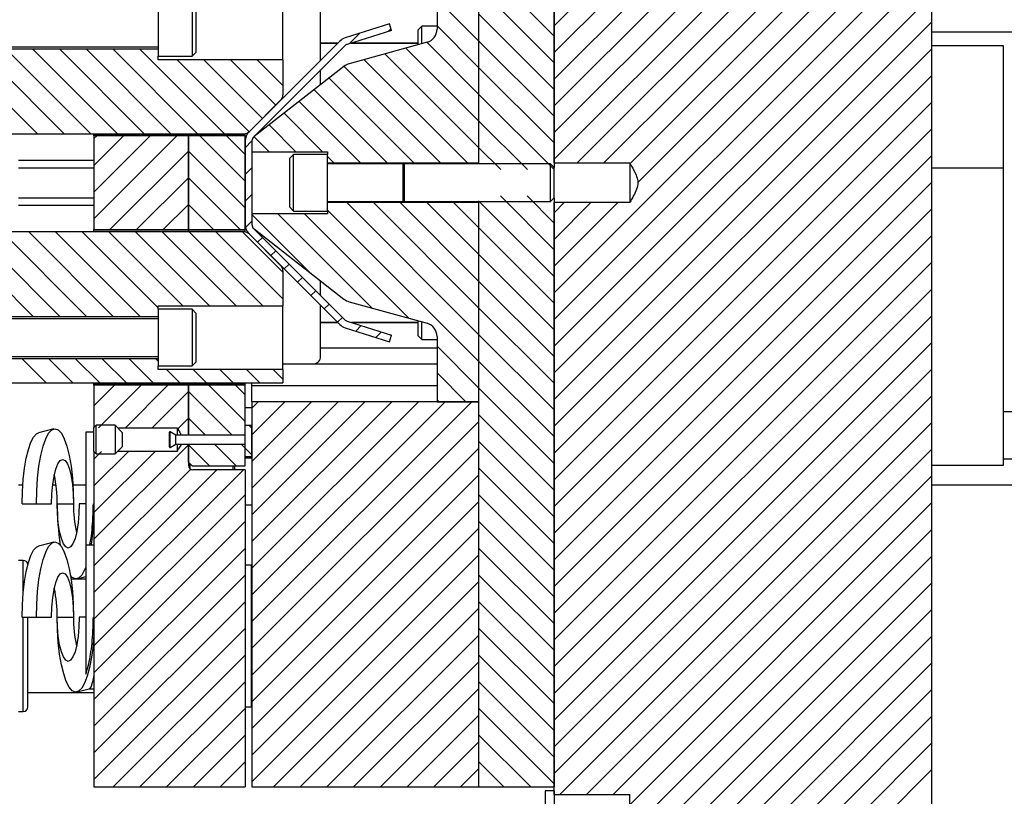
# Model space of a CAD drawing. Header units: inches. Extents: x 1802 to 2468, y -253 to -72.
# Tile 137 of 256: x 1917.11 to 1923.63, y -150.59 to -145.44. Entities that reach past the tile are written whole.
import ezdxf

# ---------------------------------------------------------------- set-up
doc = ezdxf.new("R2010")
doc.units = ezdxf.units.IN
doc.header["$LTSCALE"] = 0.5
doc.header["$MEASUREMENT"] = 0
doc.layers.add('SID-M-F', color=202, linetype='Continuous')
doc.layers.add('SID-M-S', color=105, linetype='Continuous')

msp = doc.modelspace()

# ---------------------------------------------------------------- linework, layer by layer
at = {"layer": 'SID-M-F', "linetype": 'Continuous'}
for p, q in [((1920.64644, -145.48458), (1923.14644, -142.98458)), ((1920.64644, -145.66135), (1923.14644, -143.16135)), ((1920.64644, -145.83813), (1923.14644, -143.33813)), ((1920.64644, -146.01491), (1923.14644, -143.51491)), ((1920.64644, -146.19168), (1923.14644, -143.69168)), ((1920.64644, -146.36846), (1923.14644, -143.86846)), ((1920.79924, -146.39243), (1923.14644, -144.04524)), ((1920.97602, -146.39243), (1923.14644, -144.22201)), ((1921.14865, -146.39658), (1923.14644, -144.39879)), ((1921.20054, -146.52146), (1923.14644, -144.57557)), ((1920.64644, -147.25234), (1923.14644, -144.75234)), ((1920.64644, -147.42912), (1923.14644, -144.92912)), ((1920.64644, -145.55284), (1920.14644, -145.05284)), ((1920.64644, -147.6059), (1923.14644, -145.1059)), ((1920.64644, -145.72962), (1920.14644, -145.22962)), ((1920.64644, -147.78267), (1923.14644, -145.28267)), ((1920.14644, -145.58317), (1919.87144, -145.30817)), ((1920.64644, -145.90639), (1920.14644, -145.40639)), ((1920.14644, -145.75995), (1919.87144, -145.48495)), ((1920.64644, -147.95945), (1923.14644, -145.45945)), ((1919.2901, -145.60348), (1919.35943, -145.53414)), ((1919.54828, -145.52207), (1919.56695, -145.5034)), ((1920.14644, -145.93672), (1919.80365, -145.59394)), ((1920.64644, -146.08317), (1920.14644, -145.58317)), ((1917.2266, -146.19887), (1916.6671, -145.63937)), ((1917.40338, -146.19887), (1916.84388, -145.63937)), ((1917.58015, -146.19887), (1917.02065, -145.63937)), ((1917.75693, -146.19887), (1917.19743, -145.63937)), ((1917.93371, -146.19887), (1917.37421, -145.63937)), ((1918.11048, -146.19887), (1917.55098, -145.63937)), ((1918.28726, -146.19887), (1917.72776, -145.63937)), ((1918.46404, -146.19887), (1917.90454, -145.63937)), ((1920.14644, -146.29028), (1919.52686, -145.6707)), ((1920.14644, -146.1135), (1919.66525, -145.63232)), ((1920.64644, -148.13623), (1923.14644, -145.63623)), ((1918.62775, -146.1858), (1918.15181, -145.70987)), ((1918.71627, -146.09755), (1918.32859, -145.70987)), ((1918.80466, -146.00916), (1918.50537, -145.70987)), ((1918.85116, -145.87888), (1918.68214, -145.70987)), ((1920.07195, -146.39257), (1919.38846, -145.70908)), ((1919.89517, -146.39257), (1919.25604, -145.75343)), ((1920.64644, -146.25995), (1920.14644, -145.75995)), ((1920.64644, -148.313), (1923.14644, -145.813)), ((1919.7184, -146.39257), (1919.15677, -145.83094)), ((1919.54162, -146.39257), (1919.05753, -145.90847)), ((1920.6464, -146.43669), (1920.14644, -145.93672)), ((1919.36484, -146.39257), (1918.95828, -145.98601)), ((1920.64644, -148.48978), (1923.14644, -145.98978)), ((1919.11438, -146.31888), (1918.85904, -146.06354)), ((1918.9376, -146.31888), (1918.7598, -146.14108)), ((1920.46962, -146.43669), (1920.14644, -146.1135)), ((1920.64644, -148.66656), (1923.14644, -146.16656)), ((1917.60116, -146.23175), (1917.61905, -146.21387)), ((1917.60116, -146.40853), (1917.79582, -146.21387)), ((1917.60116, -146.58531), (1917.9726, -146.21387)), ((1917.60116, -146.76208), (1918.14938, -146.21387)), ((1918.60116, -146.51277), (1918.30226, -146.21387)), ((1918.60116, -146.33599), (1918.47904, -146.21387)), ((1918.60116, -146.29241), (1918.64649, -146.24709)), ((1918.76082, -146.31888), (1918.66057, -146.21863)), ((1917.70615, -146.83387), (1918.22616, -146.31386)), ((1918.60116, -146.68955), (1918.22616, -146.31455)), ((1920.29285, -146.43669), (1920.14644, -146.29028)), ((1919.18806, -146.39257), (1919.14644, -146.35094)), ((1920.64644, -148.84333), (1923.14644, -146.34333)), ((1918.60116, -146.46919), (1918.64644, -146.42391)), ((1917.88293, -146.83387), (1918.22616, -146.49064)), ((1918.56871, -146.83387), (1918.22616, -146.49132)), ((1920.64644, -149.02011), (1923.14644, -146.52011)), ((1918.60116, -146.64597), (1918.64644, -146.60069)), ((1920.14644, -147.52771), (1919.27389, -146.65517)), ((1920.14644, -147.35094), (1919.45067, -146.65517)), ((1920.14644, -147.17416), (1919.62745, -146.65517)), ((1920.14644, -146.99738), (1919.80422, -146.65517)), ((1920.14644, -146.82061), (1919.981, -146.65517)), ((1920.64644, -147.14383), (1920.14644, -146.64383)), ((1920.64644, -146.96705), (1920.29043, -146.61105)), ((1920.64644, -146.79028), (1920.46721, -146.61105)), ((1920.64644, -146.6135), (1920.64398, -146.61105)), ((1920.64644, -146.72201), (1920.71314, -146.6553)), ((1920.64644, -146.89879), (1920.88992, -146.6553)), ((1920.64644, -147.07557), (1921.0667, -146.6553)), ((1918.05971, -146.83387), (1918.22616, -146.66741)), ((1918.39193, -146.83387), (1918.22616, -146.6681)), ((1920.14644, -147.70449), (1919.14644, -146.70449)), ((1920.64644, -149.19689), (1923.14644, -146.69689)), ((1918.60368, -146.82023), (1918.64644, -146.77747)), ((1919.02713, -147.11552), (1918.64644, -146.73482)), ((1919.44186, -147.35347), (1918.81725, -146.72886)), ((1919.68648, -147.42131), (1918.99403, -146.72886)), ((1917.19866, -147.40837), (1916.63916, -146.84887)), ((1917.37544, -147.40837), (1916.81594, -146.84887)), ((1917.55222, -147.40837), (1916.99272, -146.84887)), ((1917.72899, -147.40837), (1917.16949, -146.84887)), ((1917.90577, -147.40837), (1917.34627, -146.84887)), ((1918.02616, -147.35198), (1917.52305, -146.84887)), ((1918.18882, -147.33787), (1917.69982, -146.84887)), ((1918.3656, -147.33787), (1917.8766, -146.84887)), ((1918.54238, -147.33787), (1918.05338, -146.84887)), ((1918.71915, -147.33787), (1918.23015, -146.84887)), ((1918.85116, -147.2931), (1918.40693, -146.84887)), ((1918.85116, -147.11632), (1918.58371, -146.84887)), ((1920.64644, -147.32061), (1920.14644, -146.82061)), ((1918.68338, -146.9173), (1918.7154, -146.88528)), ((1920.64644, -149.37366), (1923.14644, -146.87366)), ((1918.77177, -147.00569), (1918.80379, -146.97367)), ((1920.64644, -147.49738), (1920.14644, -146.99738)), ((1920.64644, -149.55044), (1923.14644, -147.05044)), ((1918.86016, -147.09407), (1918.89218, -147.06206)), ((1918.94855, -147.18246), (1918.98056, -147.15045)), ((1920.64644, -147.67416), (1920.14644, -147.17416)), ((1919.03694, -147.27085), (1919.06895, -147.23884)), ((1920.64644, -149.72722), (1923.14644, -147.22722)), ((1919.12533, -147.35924), (1919.15734, -147.32722)), ((1920.64644, -147.85094), (1920.14644, -147.35094)), ((1919.21371, -147.44763), (1919.24573, -147.41561)), ((1920.64644, -149.90399), (1923.14644, -147.40399)), ((1919.33289, -147.50523), (1919.36898, -147.46913)), ((1919.46729, -147.5476), (1919.50338, -147.51151)), ((1920.64644, -148.02771), (1920.14644, -147.52771)), ((1920.14644, -147.88127), (1919.87144, -147.60627)), ((1920.64644, -150.08077), (1923.14644, -147.58077)), ((1917.28561, -147.84887), (1917.12611, -147.68937)), ((1917.46239, -147.84887), (1917.30289, -147.68937)), ((1917.63916, -147.84887), (1917.47966, -147.68937)), ((1917.81594, -147.84887), (1917.65644, -147.68937)), ((1917.99272, -147.84887), (1917.83322, -147.68937)), ((1918.02616, -147.70554), (1918.00999, -147.68937)), ((1920.64644, -148.20449), (1920.14644, -147.70449)), ((1918.16949, -147.84887), (1918.08049, -147.75987)), ((1918.34627, -147.84887), (1918.25727, -147.75987)), ((1918.52305, -147.84887), (1918.43405, -147.75987)), ((1918.69982, -147.84887), (1918.61082, -147.75987)), ((1918.85116, -147.82343), (1918.7876, -147.75987)), ((1920.64644, -150.25755), (1923.14644, -147.75755)), ((1920.06226, -147.97387), (1919.87144, -147.78304)), ((1917.60116, -147.99952), (1917.73681, -147.86387)), ((1917.6321, -148.14536), (1917.91359, -147.86387)), ((1917.80888, -148.14536), (1918.09037, -147.86387)), ((1918.60116, -148.10376), (1918.36127, -147.86387)), ((1918.60116, -147.92698), (1918.53805, -147.86387)), ((1920.64644, -148.38127), (1920.14644, -147.88127)), ((1917.98565, -148.14536), (1918.22616, -147.90485)), ((1918.51558, -148.19495), (1918.22616, -147.90554)), ((1919.88548, -147.97387), (1919.87144, -147.95982)), ((1920.64644, -150.43432), (1923.14644, -147.93432)), ((1918.64644, -148.01491), (1918.68747, -147.97387)), ((1918.64644, -148.19168), (1918.86425, -147.97387)), ((1918.64644, -148.36846), (1919.04103, -147.97387)), ((1918.64644, -148.54524), (1919.2178, -147.97387)), ((1918.64644, -148.72201), (1919.39458, -147.97387)), ((1918.64644, -148.89879), (1919.57136, -147.97387)), ((1918.64644, -149.07557), (1919.74813, -147.97387)), ((1918.64644, -149.25234), (1919.92491, -147.97387)), ((1918.64644, -149.42912), (1920.10169, -147.97387)), ((1918.1552, -148.15259), (1918.22616, -148.08163)), ((1918.3388, -148.19495), (1918.22616, -148.08231)), ((1920.64644, -148.55804), (1920.14644, -148.05804)), ((1918.64644, -148.14903), (1918.62676, -148.12936)), ((1918.64644, -149.6059), (1920.14644, -148.1059)), ((1920.68367, -150.57387), (1923.14644, -148.1111)), ((1917.60116, -148.8834), (1918.22616, -148.2584)), ((1918.36594, -148.39887), (1918.22616, -148.25909)), ((1918.54272, -148.39887), (1918.39663, -148.25278)), ((1918.60116, -148.28054), (1918.57341, -148.25278)), ((1918.64644, -148.32581), (1918.60116, -148.28054)), ((1918.64644, -149.78267), (1920.14644, -148.28267)), ((1920.64644, -148.73482), (1920.14644, -148.23482)), ((1920.86044, -150.57387), (1923.14644, -148.28788)), ((1917.60116, -148.35307), (1917.65185, -148.30238)), ((1917.60116, -148.52985), (1917.82863, -148.30238)), ((1917.60116, -148.70663), (1918.00541, -148.30238)), ((1917.60116, -149.06018), (1918.24147, -148.41987)), ((1920.64644, -148.9116), (1920.14644, -148.4116)), ((1917.60116, -149.23696), (1918.41425, -148.42387)), ((1917.60116, -149.41373), (1918.59103, -148.42387)), ((1918.64644, -149.95945), (1920.14644, -148.45945)), ((1921.03722, -150.57387), (1923.14644, -148.46465)), ((1917.60116, -149.59051), (1918.60116, -148.59051)), ((1920.64644, -149.08837), (1920.14644, -148.58837)), ((1918.64644, -150.13623), (1920.14644, -148.63623)), ((1921.14644, -150.64143), (1923.14644, -148.64143)), ((1917.60116, -149.76729), (1918.60116, -148.76729)), ((1920.64644, -149.26515), (1920.14644, -148.76515)), ((1918.64644, -150.313), (1920.14644, -148.813)), ((1921.14644, -150.81821), (1923.14644, -148.81821)), ((1920.64644, -149.44193), (1920.14644, -148.94193)), ((1917.60116, -149.94406), (1918.60116, -148.94406)), ((1918.64644, -150.48978), (1920.14644, -148.98978)), ((1921.14644, -150.99498), (1923.14644, -148.99498)), ((1917.60116, -150.12084), (1918.60116, -149.12084)), ((1920.64644, -149.6187), (1920.14644, -149.1187)), ((1918.78912, -150.52387), (1920.14644, -149.16656)), ((1920.64644, -151.67176), (1923.14644, -149.17176)), ((1917.60116, -150.29762), (1918.60116, -149.29762)), ((1920.64644, -149.79548), (1920.14644, -149.29548)), ((1918.9659, -150.52387), (1920.14644, -149.34333)), ((1920.64644, -151.84854), (1923.14644, -149.34854)), ((1917.60116, -150.47439), (1918.60116, -149.47439)), ((1919.14268, -150.52387), (1920.14644, -149.52011)), ((1920.64644, -149.97226), (1920.14644, -149.47226)), ((1920.64644, -152.02531), (1923.14644, -149.52531)), ((1917.72846, -150.52387), (1918.60116, -149.65117)), ((1920.64644, -150.14903), (1920.14644, -149.64903)), ((1919.31945, -150.52387), (1920.14644, -149.69689)), ((1920.64644, -152.20209), (1923.14644, -149.70209)), ((1917.90524, -150.52387), (1918.60116, -149.82795)), ((1920.64644, -150.32581), (1920.14644, -149.82581)), ((1919.49623, -150.52387), (1920.14644, -149.87366)), ((1920.64644, -152.37887), (1923.14644, -149.87887)), ((1918.08202, -150.52387), (1918.60116, -150.00472)), ((1919.67301, -150.52387), (1920.14644, -150.05044)), ((1920.64644, -150.50259), (1920.14644, -150.00259)), ((1920.64644, -152.55564), (1923.14644, -150.05564)), ((1920.49094, -150.52387), (1920.14644, -150.17936)), ((1918.25879, -150.52387), (1918.60116, -150.1815)), ((1919.84978, -150.52387), (1920.14644, -150.22722)), ((1920.64644, -152.73242), (1923.14644, -150.23242)), ((1918.43557, -150.52387), (1918.60116, -150.35828)), ((1920.31416, -150.52387), (1920.14644, -150.35614)), ((1920.02656, -150.52387), (1920.14644, -150.40399)), ((1920.64644, -152.9092), (1923.14644, -150.4092))]:
    msp.add_line(p, q, dxfattribs=at)
at = {"layer": 'SID-M-S'}
for p, q in [((1920.64644, -146.39243), (1920.64644, -136.52387)), ((1923.14644, -156.52387), (1923.14644, -136.52387)), ((1920.14644, -142.52387), (1920.14644, -146.39887)), ((1920.64644, -142.52387), (1920.64644, -146.42337)), ((1919.87144, -145.07387), (1919.87144, -145.5067)), ((1920.14644, -145.07387), (1920.14644, -146.39257)), ((1918.85116, -145.70987), (1918.85116, -145.28787)), ((1918.02616, -145.31137), (1918.02616, -145.68637)), ((1918.25116, -145.31137), (1918.25116, -145.68637)), ((1918.27616, -145.33637), (1918.27616, -145.66137)), ((1919.10116, -145.71266), (1919.10116, -145.37487)), ((1919.557, -145.47185), (1919.26271, -145.56464)), ((1919.57062, -145.51503), (1919.557, -145.47185)), ((1919.77144, -145.48637), (1919.74644, -145.51137)), ((1919.87144, -145.48637), (1919.77144, -145.48637)), ((1919.77144, -145.60287), (1919.77144, -145.48637)), ((1919.57062, -145.51503), (1919.27633, -145.60782)), ((1919.74644, -145.6098), (1919.74644, -145.51137)), ((1923.14644, -145.52387), (1925.39644, -145.52387)), ((1919.22831, -145.58551), (1918.62595, -146.18787)), ((1919.26033, -145.61753), (1918.65797, -146.21989)), ((1919.21495, -145.59887), (1919.10116, -145.59887)), ((1919.10116, -145.59887), (1919.21495, -145.59887)), ((1919.23115, -145.58267), (1919.22831, -145.58551)), ((1919.23115, -145.58267), (1919.23122, -145.58274)), ((1919.23148, -145.58251), (1919.2312, -145.58272)), ((1919.80549, -145.59343), (1919.29024, -145.73632)), ((1919.74644, -145.59887), (1919.30471, -145.59887)), ((1919.30471, -145.59887), (1919.74644, -145.59887)), ((1923.61888, -145.61678), (1923.14644, -145.61678)), ((1923.61888, -146.42387), (1923.61888, -145.61678)), ((1918.02616, -145.63937), (1916.10116, -145.63937)), ((1916.52577, -145.62387), (1918.02616, -145.62387)), ((1918.25116, -145.68637), (1918.27616, -145.66137)), ((1918.02616, -145.68637), (1918.25116, -145.68637)), ((1918.02616, -145.70987), (1918.02616, -145.68637)), ((1918.85116, -145.70987), (1918.02616, -145.70987)), ((1918.85116, -145.70987), (1918.85116, -145.94195)), ((1919.2554, -145.75388), (1918.66068, -146.21853)), ((1919.10116, -145.87438), (1919.10116, -145.77669)), ((1918.6296, -146.18422), (1918.83652, -145.97731)), ((1916.10116, -146.19887), (1918.59424, -146.19887)), ((1917.60116, -146.20387), (1917.60116, -146.19887)), ((1917.60116, -146.20387), (1918.22616, -146.20387)), ((1917.60116, -146.21387), (1917.60116, -146.20387)), ((1918.22616, -146.20387), (1918.22616, -146.19887)), ((1918.22616, -146.19887), (1918.22616, -146.20387)), ((1918.22616, -146.20387), (1918.60116, -146.20387)), ((1918.22616, -146.21387), (1918.22616, -146.20387)), ((1918.22616, -146.20387), (1918.22616, -146.21387)), ((1918.60116, -146.20387), (1918.60116, -146.19839)), ((1918.60116, -146.21387), (1918.60116, -146.20387)), ((1917.60116, -146.21387), (1917.60116, -146.83387)), ((1918.22616, -146.21387), (1917.60116, -146.21387)), ((1918.22616, -146.83387), (1918.22616, -146.21387)), ((1918.60116, -146.21387), (1918.22616, -146.21387)), ((1918.22616, -146.21387), (1918.22616, -146.83387)), ((1918.60116, -146.83387), (1918.60116, -146.21387)), ((1918.60116, -146.24772), (1918.60116, -146.80001)), ((1918.64644, -146.24772), (1918.64644, -146.80001)), ((1918.64644, -146.24772), (1918.64644, -146.31888)), ((1918.64644, -146.31888), (1919.14644, -146.31888)), ((1918.92144, -146.33637), (1918.89644, -146.36137)), ((1919.14644, -146.33637), (1918.92144, -146.33637)), ((1918.92144, -146.71137), (1918.92144, -146.33637)), ((1919.14644, -146.31888), (1919.14644, -146.33637)), ((1919.14644, -146.71137), (1919.14644, -146.33637)), ((1917.10116, -146.37487), (1917.60116, -146.37487)), ((1918.89644, -146.68637), (1918.89644, -146.36137)), ((1919.14644, -146.39257), (1920.14644, -146.39257)), ((1919.64683, -146.39887), (1919.14644, -146.39887)), ((1919.64683, -146.64887), (1919.64683, -146.39887)), ((1919.65575, -146.39887), (1919.64836, -146.41917)), ((1920.62194, -146.39887), (1919.65575, -146.39887)), ((1919.65575, -146.64887), (1919.65575, -146.39887)), ((1920.64644, -146.42337), (1920.62194, -146.39887)), ((1920.62194, -146.64887), (1920.62194, -146.39887)), ((1920.64644, -146.39243), (1921.14644, -146.39243)), ((1921.14644, -146.39243), (1921.14644, -146.6553)), ((1917.10116, -146.42487), (1917.60116, -146.42487)), ((1919.64836, -146.62856), (1919.64836, -146.41917)), ((1920.64644, -146.62437), (1920.64644, -146.42337)), ((1923.14644, -146.42387), (1923.61888, -146.42387)), ((1923.61888, -148.39237), (1923.61888, -146.42387)), ((1917.10116, -146.62287), (1917.60116, -146.62287)), ((1919.14644, -146.64887), (1919.64683, -146.64887)), ((1920.14644, -146.65517), (1919.14644, -146.65517)), ((1919.64836, -146.62856), (1919.65575, -146.64887)), ((1919.65575, -146.64887), (1920.62194, -146.64887)), ((1920.14644, -146.64887), (1920.14644, -150.52387)), ((1920.14644, -146.65517), (1920.14644, -147.97387)), ((1920.62194, -146.64887), (1920.64644, -146.62437)), ((1920.64644, -146.62437), (1920.64644, -150.52387)), ((1920.64644, -150.57387), (1920.64644, -146.6553)), ((1921.14644, -146.6553), (1920.64644, -146.6553)), ((1917.10116, -146.67287), (1917.60116, -146.67287)), ((1918.89644, -146.68637), (1918.92144, -146.71137)), ((1918.92144, -146.71137), (1919.14644, -146.71137)), ((1919.14644, -146.71137), (1919.14644, -146.72886)), ((1918.64644, -146.72886), (1918.64644, -146.80001)), ((1919.14644, -146.72886), (1918.64644, -146.72886)), ((1918.59424, -146.84887), (1916.10116, -146.84887)), ((1917.60116, -146.83387), (1918.22616, -146.83387)), ((1917.60116, -146.84387), (1917.60116, -146.83387)), ((1917.60116, -146.84387), (1918.22616, -146.84387)), ((1917.60116, -146.84887), (1917.60116, -146.84387)), ((1918.22616, -146.83387), (1918.60116, -146.83387)), ((1918.22616, -146.84387), (1918.22616, -146.83387)), ((1918.22616, -146.83387), (1918.22616, -146.84387)), ((1918.22616, -146.84387), (1918.60116, -146.84387)), ((1918.22616, -146.84887), (1918.22616, -146.84387)), ((1918.22616, -146.84387), (1918.22616, -146.84887)), ((1918.60116, -146.84387), (1918.60116, -146.83387)), ((1918.60116, -146.84935), (1918.60116, -146.84387)), ((1918.65797, -146.82785), (1919.26033, -147.43021)), ((1918.66068, -146.82921), (1919.2554, -147.29386)), ((1918.62595, -146.85987), (1919.22831, -147.46222)), ((1918.83652, -147.07043), (1918.6296, -146.86351)), ((1918.85116, -147.10578), (1918.85116, -147.33787)), ((1919.10116, -147.27104), (1919.10116, -147.17335)), ((1919.29024, -147.31142), (1919.80549, -147.45431)), ((1918.02616, -147.33787), (1918.85116, -147.33787)), ((1918.02616, -147.36137), (1918.02616, -147.33787)), ((1918.25116, -147.36137), (1918.02616, -147.36137)), ((1918.02616, -147.36137), (1918.02616, -147.73637)), ((1918.27616, -147.38637), (1918.25116, -147.36137)), ((1918.25116, -147.36137), (1918.25116, -147.73637)), ((1918.85116, -147.75987), (1918.85116, -147.33787)), ((1919.10116, -147.67287), (1919.10116, -147.33507)), ((1916.10116, -147.40837), (1918.02616, -147.40837)), ((1918.02616, -147.42387), (1916.52577, -147.42387)), ((1918.27616, -147.38637), (1918.27616, -147.71137)), ((1919.27633, -147.43992), (1919.57062, -147.53271)), ((1919.74644, -147.53637), (1919.74644, -147.43793)), ((1919.21495, -147.44887), (1919.10116, -147.44887)), ((1919.10116, -147.44887), (1919.21495, -147.44887)), ((1919.22831, -147.46222), (1919.23115, -147.46507)), ((1919.23122, -147.465), (1919.23115, -147.46507)), ((1919.2312, -147.46502), (1919.23148, -147.46523)), ((1919.26271, -147.4831), (1919.557, -147.57589)), ((1919.74644, -147.44887), (1919.30471, -147.44887)), ((1919.30471, -147.44887), (1919.74644, -147.44887)), ((1919.77144, -147.56137), (1919.77144, -147.44487)), ((1919.557, -147.57589), (1919.57062, -147.53271)), ((1919.74644, -147.53637), (1919.77144, -147.56137)), ((1919.77144, -147.56137), (1919.87144, -147.56137)), ((1919.87144, -147.54104), (1919.87144, -147.97387)), ((1919.87144, -147.61887), (1919.10116, -147.61887)), ((1918.02616, -147.68937), (1916.10116, -147.68937)), ((1916.52577, -147.67387), (1918.02616, -147.67387)), ((1918.02616, -147.73637), (1918.25116, -147.73637)), ((1918.02616, -147.75987), (1918.02616, -147.73637)), ((1918.85116, -147.75987), (1918.02616, -147.75987)), ((1918.25116, -147.73637), (1918.27616, -147.71137)), ((1918.85116, -147.72287), (1919.05116, -147.72287)), ((1919.87144, -147.72387), (1918.85116, -147.72387)), ((1918.85116, -147.75987), (1918.85116, -147.84887)), ((1916.10116, -147.84887), (1918.85116, -147.84887)), ((1917.60116, -147.85387), (1917.60116, -147.84887)), ((1917.60116, -147.85387), (1918.22616, -147.85387)), ((1917.60116, -147.86387), (1917.60116, -147.85387)), ((1917.60116, -147.86387), (1917.60116, -148.14437)), ((1918.22616, -147.86387), (1917.60116, -147.86387)), ((1918.22616, -147.85387), (1918.22616, -147.84887)), ((1918.22616, -147.84887), (1918.22616, -147.85387)), ((1918.22616, -147.85387), (1918.60116, -147.85387)), ((1918.22616, -147.86387), (1918.22616, -147.85387)), ((1918.22616, -147.85387), (1918.22616, -147.86387)), ((1918.22616, -148.19387), (1918.22616, -147.86387)), ((1918.60116, -147.86387), (1918.22616, -147.86387)), ((1918.22616, -147.86387), (1918.22616, -148.19387)), ((1918.60116, -147.85387), (1918.60116, -147.84887)), ((1918.60116, -147.86387), (1918.60116, -147.85387)), ((1918.60116, -148.19387), (1918.60116, -147.86387)), ((1918.64644, -147.97127), (1918.64644, -147.84887)), ((1919.87144, -147.86887), (1918.64644, -147.86887)), ((1918.60116, -148.01188), (1918.64644, -148.01188)), ((1918.64644, -147.97127), (1918.64644, -147.97387)), ((1920.14644, -147.97387), (1918.64644, -147.97387)), ((1918.64644, -147.97387), (1918.64644, -150.52387)), ((1919.87144, -147.97387), (1920.14644, -147.97387)), ((1920.14644, -147.97387), (1920.14644, -150.52387)), ((1923.78988, -148.03952), (1923.61888, -148.03952)), ((1917.33516, -148.15295), (1917.2342, -148.17962)), ((1917.30112, -148.18187), (1917.32182, -148.15944)), ((1917.32182, -148.15944), (1917.34318, -148.15189)), ((1917.34318, -148.15189), (1917.36453, -148.15944)), ((1917.36453, -148.15944), (1917.38524, -148.18187)), ((1917.61666, -148.12887), (1917.60116, -148.14437)), ((1917.60116, -148.30337), (1917.60116, -148.14437)), ((1917.74116, -148.12887), (1917.61666, -148.12887)), ((1917.61666, -148.31887), (1917.61666, -148.12887)), ((1917.78866, -148.17637), (1917.74116, -148.12887)), ((1917.74116, -148.12887), (1917.74116, -148.22387)), ((1917.75765, -148.14536), (1918.15116, -148.14536)), ((1918.15116, -148.14536), (1918.15116, -148.19387)), ((1918.60116, -148.19387), (1918.60116, -148.12936)), ((1918.60116, -148.12936), (1918.64644, -148.12936)), ((1918.64644, -148.33637), (1918.64644, -148.12936)), ((1917.18361, -148.24162), (1917.20199, -148.20698)), ((1917.20199, -148.20698), (1917.22158, -148.18576)), ((1917.22158, -148.18576), (1917.2342, -148.17962)), ((1917.26413, -148.26816), (1917.28169, -148.21848)), ((1917.28169, -148.21848), (1917.30112, -148.18187)), ((1917.38524, -148.18187), (1917.40467, -148.21848)), ((1917.40467, -148.21848), (1917.42223, -148.26816)), ((1917.60116, -148.17387), (1917.54716, -148.17387)), ((1917.54716, -148.17387), (1917.54716, -148.92387)), ((1917.74116, -148.22387), (1917.74116, -148.31887)), ((1917.78866, -148.17637), (1917.78866, -148.22387)), ((1917.78866, -148.22387), (1917.78866, -148.27137)), ((1918.10116, -148.27292), (1918.10116, -148.17482)), ((1918.14316, -148.19387), (1918.10566, -148.17222)), ((1918.10566, -148.27552), (1918.10566, -148.17222)), ((1918.60116, -148.19387), (1918.14316, -148.19387)), ((1918.14316, -148.25387), (1918.14316, -148.19387)), ((1918.60116, -148.25387), (1918.60116, -148.19387)), ((1917.15265, -148.3466), (1917.16699, -148.28864)), ((1917.16699, -148.28864), (1917.18361, -148.24162)), ((1917.24897, -148.32942), (1917.26413, -148.26816)), ((1917.42223, -148.26816), (1917.43739, -148.32942)), ((1917.74116, -148.31887), (1917.78866, -148.27137)), ((1918.10566, -148.27552), (1918.14316, -148.25387)), ((1918.14316, -148.25387), (1918.60116, -148.25387)), ((1918.15116, -148.25387), (1918.15116, -148.30238)), ((1918.22616, -148.37387), (1918.22616, -148.25387)), ((1918.22616, -148.25387), (1918.22616, -148.39387)), ((1918.60116, -148.33637), (1918.60116, -148.25387)), ((1918.60116, -148.39887), (1918.60116, -148.25387)), ((1917.14101, -148.41374), (1917.15265, -148.3466)), ((1917.23667, -148.40038), (1917.24897, -148.32942)), ((1917.37737, -148.36272), (1917.39353, -148.35536)), ((1917.39353, -148.35536), (1917.40969, -148.36272)), ((1917.43739, -148.32942), (1917.44968, -148.40038)), ((1917.60116, -148.30337), (1917.61666, -148.31887)), ((1917.60116, -148.30337), (1917.60116, -148.92387)), ((1917.61666, -148.31887), (1917.74116, -148.31887)), ((1918.15116, -148.30238), (1917.75765, -148.30238)), ((1918.60116, -148.33637), (1918.64644, -148.33637)), ((1918.64644, -148.34637), (1918.60116, -148.34637)), ((1923.61888, -148.35152), (1923.78988, -148.35152)), ((1917.13244, -148.48803), (1917.14101, -148.41374)), ((1917.22761, -148.47889), (1917.23667, -148.40038)), ((1917.33674, -148.46587), (1917.34824, -148.4194)), ((1917.34824, -148.4194), (1917.36202, -148.38443)), ((1917.36202, -148.38443), (1917.37737, -148.36272)), ((1917.40969, -148.36272), (1917.42504, -148.38443)), ((1917.42504, -148.38443), (1917.43881, -148.4194)), ((1917.43881, -148.4194), (1917.45031, -148.46587)), ((1917.44968, -148.40038), (1917.45874, -148.47889)), ((1918.25116, -148.39887), (1918.22616, -148.37387)), ((1918.23644, -148.38414), (1918.23644, -148.41647)), ((1918.25116, -148.39887), (1918.60116, -148.39887)), ((1918.52144, -148.42387), (1918.52144, -148.39887)), ((1918.53144, -148.39887), (1918.53144, -148.42387)), ((1923.14644, -148.39237), (1923.61888, -148.39237)), ((1917.22206, -148.56257), (1917.22761, -148.47889)), ((1917.32809, -148.52152), (1917.33674, -148.46587)), ((1917.45031, -148.46587), (1917.45897, -148.52152)), ((1917.45874, -148.47889), (1917.46429, -148.56257)), ((1918.60116, -148.42387), (1918.25616, -148.42387)), ((1918.60116, -148.42387), (1918.60116, -150.52387)), ((1917.10116, -148.52387), (1917.12961, -148.52387)), ((1917.12719, -148.56721), (1917.13244, -148.48803)), ((1917.32272, -148.58356), (1917.32809, -148.52152)), ((1917.32781, -148.52387), (1917.35047, -148.52387)), ((1917.45897, -148.52152), (1917.46434, -148.58356)), ((1917.46221, -148.52387), (1917.54716, -148.52387)), ((1923.14644, -148.52387), (1925.39644, -148.52387)), ((1917.12542, -148.64887), (1917.12719, -148.56721)), ((1917.2202, -148.64887), (1917.22206, -148.56257)), ((1917.3209, -148.64887), (1917.32272, -148.58356)), ((1917.46429, -148.56257), (1917.46616, -148.64887)), ((1917.46434, -148.58356), (1917.46616, -148.64887)), ((1917.12542, -148.64887), (1917.2202, -148.64887)), ((1917.2202, -148.64887), (1917.3209, -148.64887)), ((1917.35816, -148.64887), (1917.46616, -148.64887)), ((1917.35998, -148.71418), (1917.35816, -148.64887)), ((1917.50342, -148.64887), (1917.5016, -148.71418)), ((1917.54716, -148.64887), (1917.50342, -148.64887)), ((1917.60116, -148.64887), (1917.597, -148.64887)), ((1918.60116, -148.65637), (1918.64644, -148.65637)), ((1917.36535, -148.77622), (1917.35998, -148.71418)), ((1917.5016, -148.71418), (1917.49623, -148.77622)), ((1917.37401, -148.83187), (1917.36535, -148.77622)), ((1917.49623, -148.77622), (1917.48758, -148.83187)), ((1917.38551, -148.87834), (1917.37401, -148.83187)), ((1917.48758, -148.83187), (1917.47608, -148.87834)), ((1917.20199, -148.95698), (1917.22158, -148.93576)), ((1917.22158, -148.93576), (1917.2342, -148.92962)), ((1917.33516, -148.90295), (1917.2342, -148.92962)), ((1917.28169, -148.96848), (1917.30112, -148.93187)), ((1917.30112, -148.93187), (1917.32182, -148.90944)), ((1917.32182, -148.90944), (1917.34318, -148.90189)), ((1917.34318, -148.90189), (1917.36453, -148.90944)), ((1917.36453, -148.90944), (1917.38524, -148.93187)), ((1917.38524, -148.93187), (1917.40467, -148.96848)), ((1917.39928, -148.91331), (1917.38551, -148.87834)), ((1917.41463, -148.93502), (1917.39928, -148.91331)), ((1917.43079, -148.94237), (1917.41463, -148.93502)), ((1917.44695, -148.93502), (1917.43079, -148.94237)), ((1917.46231, -148.91331), (1917.44695, -148.93502)), ((1917.47608, -148.87834), (1917.46231, -148.91331)), ((1917.60116, -148.92387), (1917.54716, -148.92387)), ((1917.54716, -148.92387), (1917.54716, -149.77736)), ((1917.60116, -148.92387), (1917.60116, -149.39887)), ((1917.16699, -149.03864), (1917.18361, -148.99162)), ((1917.18361, -148.99162), (1917.20199, -148.95698)), ((1917.26413, -149.01816), (1917.28169, -148.96848)), ((1917.40467, -148.96848), (1917.42223, -149.01816)), ((1917.13366, -149.02387), (1917.10116, -149.02387)), ((1917.13366, -149.22509), (1917.13366, -149.02387)), ((1917.15265, -149.0966), (1917.16699, -149.03864)), ((1917.24897, -149.07942), (1917.26413, -149.01816)), ((1917.42223, -149.01816), (1917.43739, -149.07942)), ((1917.54716, -149.06817), (1917.53918, -149.08701)), ((1918.64316, -149.05487), (1918.60116, -149.05487)), ((1918.64316, -149.99287), (1918.64316, -149.05487)), ((1917.14101, -149.16374), (1917.15265, -149.0966)), ((1917.23667, -149.15038), (1917.24897, -149.07942)), ((1917.34824, -149.1694), (1917.36202, -149.13443)), ((1917.36202, -149.13443), (1917.37737, -149.11272)), ((1917.37737, -149.11272), (1917.39353, -149.10536)), ((1917.39353, -149.10536), (1917.40969, -149.11272)), ((1917.40969, -149.11272), (1917.42504, -149.13443)), ((1917.42504, -149.13443), (1917.43881, -149.1694)), ((1917.43739, -149.07942), (1917.44968, -149.15038)), ((1917.4572, -149.13633), (1917.44578, -149.12485)), ((1917.47818, -149.1457), (1917.4572, -149.13633)), ((1917.48916, -149.14478), (1917.54716, -149.12946)), ((1917.51979, -149.12067), (1917.49925, -149.14043)), ((1917.53918, -149.08701), (1917.51979, -149.12067)), ((1917.13244, -149.23803), (1917.14101, -149.16374)), ((1917.22761, -149.22889), (1917.23667, -149.15038)), ((1917.33674, -149.21587), (1917.34824, -149.1694)), ((1917.43881, -149.1694), (1917.45031, -149.21587)), ((1917.54716, -149.14887), (1917.44947, -149.14887)), ((1917.44968, -149.15038), (1917.45874, -149.22889)), ((1917.49925, -149.14043), (1917.47818, -149.1457)), ((1917.12719, -149.31721), (1917.13244, -149.23803)), ((1917.22206, -149.31257), (1917.22761, -149.22889)), ((1917.32809, -149.27152), (1917.33674, -149.21587)), ((1917.45031, -149.21587), (1917.45897, -149.27152)), ((1917.45874, -149.22889), (1917.46429, -149.31257)), ((1917.12542, -149.39887), (1917.12719, -149.31721)), ((1917.2202, -149.39887), (1917.22206, -149.31257)), ((1917.3209, -149.39887), (1917.32272, -149.33356)), ((1917.32272, -149.33356), (1917.32809, -149.27152)), ((1917.45897, -149.27152), (1917.46434, -149.33356)), ((1917.46429, -149.31257), (1917.46616, -149.39887)), ((1917.46434, -149.33356), (1917.46616, -149.39887)), ((1917.12542, -149.39887), (1917.2202, -149.39887)), ((1917.13366, -150.02387), (1917.13366, -149.39887)), ((1917.16366, -149.99387), (1917.16366, -149.39887)), ((1917.2202, -149.39887), (1917.3209, -149.39887)), ((1917.35816, -149.39887), (1917.46616, -149.39887)), ((1917.35997, -149.48386), (1917.35816, -149.39887)), ((1917.35998, -149.46418), (1917.35816, -149.39887)), ((1917.50342, -149.39887), (1917.5016, -149.46418)), ((1917.54716, -149.39887), (1917.50342, -149.39887)), ((1917.60116, -149.39887), (1917.597, -149.39887)), ((1917.60116, -149.39887), (1917.60116, -149.50732)), ((1917.36535, -149.52622), (1917.35998, -149.46418)), ((1917.5016, -149.46418), (1917.49623, -149.52622)), ((1917.36535, -149.56634), (1917.35997, -149.48386)), ((1917.37401, -149.58187), (1917.36535, -149.52622)), ((1917.49623, -149.52622), (1917.48758, -149.58187)), ((1917.60116, -149.50732), (1917.5948, -149.58867)), ((1917.60116, -149.50732), (1917.60116, -149.79308)), ((1917.37415, -149.64389), (1917.36535, -149.56634)), ((1917.38551, -149.62834), (1917.37401, -149.58187)), ((1917.48758, -149.58187), (1917.47608, -149.62834)), ((1917.5948, -149.58867), (1917.5851, -149.66442)), ((1917.38609, -149.71423), (1917.37415, -149.64389)), ((1917.39928, -149.66331), (1917.38551, -149.62834)), ((1917.47608, -149.62834), (1917.46231, -149.66331)), ((1917.40084, -149.77527), (1917.38609, -149.71423)), ((1917.41463, -149.68502), (1917.39928, -149.66331)), ((1917.43079, -149.69237), (1917.41463, -149.68502)), ((1917.44695, -149.68502), (1917.43079, -149.69237)), ((1917.46231, -149.66331), (1917.44695, -149.68502)), ((1917.5851, -149.66442), (1917.57233, -149.73235)), ((1917.41795, -149.82522), (1917.40084, -149.77527)), ((1917.57233, -149.73235), (1917.55687, -149.79045)), ((1917.43692, -149.86261), (1917.41795, -149.82522)), ((1917.53918, -149.83701), (1917.51979, -149.87067)), ((1917.55687, -149.79045), (1917.53918, -149.83701)), ((1917.60116, -149.79308), (1917.60116, -149.87387)), ((1917.16366, -149.89887), (1917.60116, -149.89887)), ((1917.4572, -149.88633), (1917.43692, -149.86261)), ((1917.47818, -149.8957), (1917.4572, -149.88633)), ((1917.49925, -149.89043), (1917.47818, -149.8957)), ((1917.48916, -149.89478), (1917.56936, -149.8736)), ((1917.51979, -149.87067), (1917.49925, -149.89043)), ((1917.56834, -149.87387), (1917.60116, -149.87387)), ((1917.60116, -149.87387), (1917.60116, -150.52387)), ((1917.10116, -150.02387), (1917.13366, -150.02387)), ((1918.60116, -149.99287), (1918.64316, -149.99287)), ((1917.60116, -150.52387), (1918.60116, -150.52387)), ((1918.64644, -150.52387), (1920.14644, -150.52387)), ((1920.14644, -150.52387), (1920.64644, -150.52387)), ((1920.58644, -150.54887), (1920.58644, -151.54887)), ((1920.64644, -150.54887), (1920.58644, -150.54887)), ((1920.64644, -150.54887), (1920.64644, -151.54887)), ((1920.64644, -150.57387), (1921.14644, -150.57387)), ((1921.14644, -151.07391), (1921.14644, -150.57387))]:
    msp.add_line(p, q, dxfattribs=at)
for centre, radius, start, end in [((1919.78144, -145.5067), 0.09, 285.5, 0), ((1919.28816, -145.64537), 0.08465, 107.5, 135), ((1919.28816, -145.64537), 0.03937, 107.5, 135), ((1919.31697, -145.83268), 0.1, 105.5, 128), ((1918.80116, -145.94195), 0.05, 315, 0), ((1918.59424, -146.14887), 0.05, 270, 315), ((1918.68581, -146.24772), 0.08465, 135, 180), ((1918.68349, -146.24772), 0.03705, 128, 180), ((1918.68581, -146.24772), 0.03937, 135, 180), ((1919.64762, -146.4189), 0.000787, 180, 340), ((1919.64762, -146.62883), 0.000787, 20, 180), ((1918.59424, -146.89887), 0.05, 45, 90), ((1918.68581, -146.80001), 0.08465, 180, 225), ((1918.68581, -146.80001), 0.03937, 180, 225), ((1918.68349, -146.80001), 0.03705, 180, 232), ((1918.80116, -147.10578), 0.05, 0, 45), ((1919.31697, -147.21506), 0.1, 232, 254.5), ((1919.28816, -147.40237), 0.03937, 225, 252.5), ((1919.28816, -147.40237), 0.08465, 225, 252.5), ((1919.78144, -147.54104), 0.09, 0, 74.5), ((1919.05116, -147.67287), 0.05, 270, 0), ((1918.10416, -148.17482), 0.003, 60, 180), ((1918.10416, -148.27292), 0.003, 180, 300), ((1918.25616, -148.39387), 0.03, 180, 270), ((1916.57126, -148.6344), 0.78704, 358.946423, 12.937794), ((1919.06494, -148.65967), 1.70681, 179.637235, 188.871083), ((1918.26548, -148.66205), 0.79943, 179.05538, 192.828838), ((1916.07883, -148.68083), 1.52425, 350.825217, 357.123434), ((1917.13366, -149.05387), 0.03, 5.656825, 90), ((1918.67416, -149.11787), 0.031, 180, 206.576759), ((1916.57126, -149.3844), 0.78704, 358.946423, 12.937794), ((1918.26548, -149.41205), 0.79943, 179.05538, 192.828838), ((1918.67416, -149.92987), 0.031, 153.423241, 180), ((1917.13366, -149.99387), 0.03, 270, 0)]:
    msp.add_arc(centre, radius, start, end, dxfattribs=at)
msp.add_ellipse((1917.56732, -149.39887), major_axis=(0, 0.475), ratio=0.1277027, start_param=3.1753147, end_param=3.7334396, dxfattribs=at)
for points, knots in [([(1921.14644, -146.39243), (1921.15022, -146.39923), (1921.16512, -146.42596), (1921.18555, -146.46431), (1921.20203, -146.50849), (1921.19989, -146.54875), (1921.18345, -146.58833), (1921.16348, -146.62452), (1921.15109, -146.6469), (1921.14644, -146.6553)], [0, 0, 0, 0, 0.0813938, 0.3200023, 0.456184, 0.5668376, 0.7324538, 0.8994918, 1, 1, 1, 1]), ([(1918.15116, -148.14536), (1918.15884, -148.15877), (1918.16825, -148.17521), (1918.17722, -148.19189), (1918.17887, -148.19495)], [0, 0, 0, 0, 0.8161034, 1, 1, 1, 1]), ([(1918.17887, -148.25278), (1918.17356, -148.26248), (1918.16446, -148.27909), (1918.15507, -148.29554), (1918.15116, -148.30238)], [0, 0, 0, 0, 0.5838704, 1, 1, 1, 1]), ([(1917.57321, -148.92387), (1917.57416, -148.91946), (1917.57951, -148.89458), (1917.5866, -148.84046), (1917.59512, -148.75343), (1917.59631, -148.68731), (1917.597, -148.64887)], [0, 0, 0, 0, 0.0586021, 0.3304571, 0.6107092, 1, 1, 1, 1]), ([(1917.54716, -149.77736), (1917.55246, -149.76045), (1917.56321, -149.72613), (1917.57636, -149.66242), (1917.58675, -149.59096), (1917.59506, -149.50324), (1917.59629, -149.43724), (1917.597, -149.39887)], [0, 0, 0, 0, 0.1825208, 0.3703479, 0.5521776, 0.7396236, 1, 1, 1, 1])]:
    msp.add_open_spline(points, degree=3, knots=knots, dxfattribs=at)

doc.saveas('drawing.dxf')
